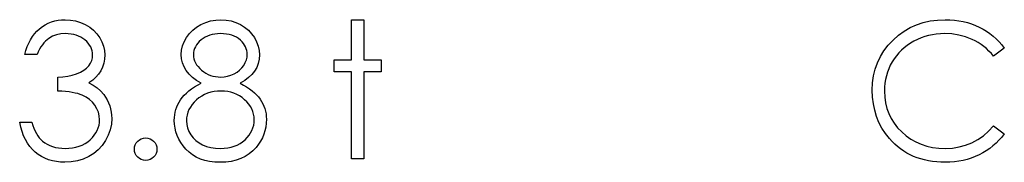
# Model space of a CAD drawing. Header units: inches. Extents: x 1687 to 2505, y -239 to -56.
# Tile 146 of 166: x 1831.646 to 1832.647, y -81.159 to -81.015. Entities that reach past the tile are written whole.
import ezdxf

# ---------------------------------------------------------------- set-up
doc = ezdxf.new("R2010")
doc.units = ezdxf.units.IN
doc.header["$LTSCALE"] = 0.5
doc.header["$MEASUREMENT"] = 0

msp = doc.modelspace()

# ---------------------------------------------------------------- linework, layer by layer
at = {"color": 7, "linetype": 'Continuous'}
for p, q in [((1831.66917, -81.02157), (1831.67213, -81.01972)), ((1831.67213, -81.01972), (1831.67519, -81.01815)), ((1831.67519, -81.01815), (1831.67839, -81.01685)), ((1831.67839, -81.01685), (1831.68173, -81.01585)), ((1831.68173, -81.01585), (1831.68518, -81.01514)), ((1831.68518, -81.01514), (1831.68874, -81.0147)), ((1831.68874, -81.0147), (1831.69244, -81.01456)), ((1831.69244, -81.01456), (1831.69782, -81.01486)), ((1831.69782, -81.01486), (1831.70301, -81.0158)), ((1831.70301, -81.0158), (1831.70801, -81.01735)), ((1831.70801, -81.01735), (1831.71284, -81.0195)), ((1831.71284, -81.0195), (1831.71731, -81.02218)), ((1831.82601, -81.02204), (1831.83046, -81.01939)), ((1831.83046, -81.01939), (1831.83526, -81.01726)), ((1831.83526, -81.01726), (1831.84026, -81.01577)), ((1831.84026, -81.01577), (1831.84542, -81.01486)), ((1831.84542, -81.01486), (1831.8508, -81.01456)), ((1831.8508, -81.01456), (1831.85605, -81.01486)), ((1831.85605, -81.01486), (1831.86107, -81.01577)), ((1831.86107, -81.01577), (1831.8659, -81.01732)), ((1831.8659, -81.01732), (1831.87054, -81.01944)), ((1831.87054, -81.01944), (1831.87484, -81.02209)), ((1831.98355, -81.05519), (1831.98355, -81.01456)), ((1831.98356, -81.01456), (1831.99591, -81.01456)), ((1831.99591, -81.01456), (1831.99591, -81.05519)), ((1832.55149, -81.02264), (1832.55795, -81.01972)), ((1832.55795, -81.01972), (1832.56474, -81.01746)), ((1832.56474, -81.01746), (1832.57186, -81.01585)), ((1832.57186, -81.01585), (1832.57934, -81.01489)), ((1832.57934, -81.01489), (1832.58712, -81.01456)), ((1832.58712, -81.01456), (1832.59187, -81.01467)), ((1832.59187, -81.01467), (1832.59651, -81.01503)), ((1832.59651, -81.01503), (1832.60101, -81.01563)), ((1832.60101, -81.01563), (1832.6054, -81.01646)), ((1832.6054, -81.01646), (1832.60968, -81.01751)), ((1832.60968, -81.01751), (1832.61384, -81.01884)), ((1832.61384, -81.01884), (1832.6179, -81.02038)), ((1832.6179, -81.02038), (1832.62182, -81.02215)), ((1831.65907, -81.0317), (1831.66128, -81.0288)), ((1831.66128, -81.0288), (1831.66371, -81.02612)), ((1831.66371, -81.02612), (1831.66636, -81.02372)), ((1831.66636, -81.02372), (1831.66917, -81.02157)), ((1831.68353, -81.0299), (1831.6795, -81.0314)), ((1831.68791, -81.02899), (1831.68353, -81.0299)), ((1831.69261, -81.02869), (1831.68791, -81.02899)), ((1831.69553, -81.0288), (1831.69261, -81.02869)), ((1831.69835, -81.0291), (1831.69553, -81.0288)), ((1831.70103, -81.0296), (1831.69835, -81.0291)), ((1831.70357, -81.03029), (1831.70103, -81.0296)), ((1831.706, -81.0312), (1831.70357, -81.03029)), ((1831.71731, -81.02218), (1831.72123, -81.02529)), ((1831.72123, -81.02529), (1831.72463, -81.02886)), ((1831.72463, -81.02886), (1831.7275, -81.03283)), ((1831.81575, -81.03266), (1831.81867, -81.02866)), ((1831.81867, -81.02866), (1831.82209, -81.02513)), ((1831.82209, -81.02513), (1831.82601, -81.02204)), ((1831.83932, -81.03026), (1831.83692, -81.03117)), ((1831.84183, -81.02957), (1831.83932, -81.03026)), ((1831.84445, -81.02908), (1831.84183, -81.02957)), ((1831.84721, -81.0288), (1831.84445, -81.02908)), ((1831.85012, -81.02869), (1831.84721, -81.0288)), ((1831.85337, -81.0288), (1831.85011, -81.02869)), ((1831.8564, -81.0291), (1831.85337, -81.0288)), ((1831.85925, -81.02963), (1831.8564, -81.0291)), ((1831.8619, -81.03035), (1831.85925, -81.02963)), ((1831.86435, -81.03128), (1831.8619, -81.03035)), ((1831.87484, -81.02209), (1831.87863, -81.02521)), ((1831.87863, -81.02521), (1831.88194, -81.02875)), ((1831.88194, -81.02875), (1831.88475, -81.03272)), ((1832.53413, -81.03523), (1832.53959, -81.03037)), ((1832.53959, -81.03037), (1832.54536, -81.02618)), ((1832.54536, -81.02618), (1832.55149, -81.02264)), ((1832.57023, -81.03065), (1832.56637, -81.03175)), ((1832.57412, -81.02979), (1832.57023, -81.03065)), ((1832.57813, -81.02919), (1832.57412, -81.02979)), ((1832.58221, -81.0288), (1832.57813, -81.02919)), ((1832.58635, -81.02869), (1832.58221, -81.0288)), ((1832.59386, -81.02905), (1832.58635, -81.02869)), ((1832.60104, -81.03015), (1832.59386, -81.02905)), ((1832.60791, -81.03197), (1832.60104, -81.03015)), ((1832.62182, -81.02215), (1832.6256, -81.02414)), ((1832.6256, -81.02414), (1832.62922, -81.02632)), ((1832.62922, -81.02632), (1832.63267, -81.02869)), ((1832.63267, -81.02869), (1832.63593, -81.03123)), ((1831.65382, -81.04188), (1831.65534, -81.03824)), ((1831.65534, -81.03824), (1831.65711, -81.03485)), ((1831.65711, -81.03485), (1831.65907, -81.0317)), ((1831.66926, -81.04003), (1831.66776, -81.04219)), ((1831.67077, -81.03808), (1831.66926, -81.04003)), ((1831.67237, -81.03636), (1831.67077, -81.03808)), ((1831.67403, -81.03485), (1831.67237, -81.03636)), ((1831.67577, -81.03352), (1831.67403, -81.03485)), ((1831.6795, -81.0314), (1831.67577, -81.03352)), ((1831.70829, -81.03231), (1831.706, -81.0312)), ((1831.71044, -81.0336), (1831.70829, -81.03231)), ((1831.71245, -81.03512), (1831.71044, -81.0336)), ((1831.7143, -81.03675), (1831.71245, -81.03512)), ((1831.7159, -81.03846), (1831.7143, -81.03675)), ((1831.71726, -81.04026), (1831.7159, -81.03846)), ((1831.71836, -81.04211), (1831.71726, -81.04026)), ((1831.7275, -81.03283), (1831.72976, -81.03708)), ((1831.72976, -81.03708), (1831.73139, -81.04142)), ((1831.81174, -81.04119), (1831.81343, -81.03689)), ((1831.81343, -81.03689), (1831.81575, -81.03266)), ((1831.82582, -81.04012), (1831.82472, -81.04197)), ((1831.82715, -81.03835), (1831.82582, -81.04012)), ((1831.82872, -81.03667), (1831.82715, -81.03835)), ((1831.83054, -81.03504), (1831.82872, -81.03667)), ((1831.83256, -81.03355), (1831.83054, -81.03504)), ((1831.83468, -81.03225), (1831.83256, -81.03355)), ((1831.83692, -81.03117), (1831.83468, -81.03225)), ((1831.86662, -81.03244), (1831.86435, -81.03128)), ((1831.86866, -81.0338), (1831.86662, -81.03244)), ((1831.87051, -81.03534), (1831.86866, -81.0338)), ((1831.87217, -81.03703), (1831.87051, -81.03534)), ((1831.8736, -81.03874), (1831.87217, -81.03703)), ((1831.87479, -81.04048), (1831.8736, -81.03874)), ((1831.87578, -81.04227), (1831.87479, -81.04048)), ((1831.88475, -81.03272), (1831.88702, -81.03694)), ((1831.88702, -81.03694), (1831.88862, -81.0413)), ((1832.52488, -81.04616), (1832.52916, -81.04056)), ((1832.52916, -81.04056), (1832.53413, -81.03523)), ((1832.54859, -81.04075), (1832.54553, -81.04313)), ((1832.55185, -81.03854), (1832.54859, -81.04075)), ((1832.55533, -81.0365), (1832.55185, -81.03854)), ((1832.55894, -81.03468), (1832.55533, -81.0365)), ((1832.56261, -81.03308), (1832.55894, -81.03468)), ((1832.56637, -81.03175), (1832.56261, -81.03308)), ((1832.61448, -81.03454), (1832.60791, -81.03197)), ((1832.61763, -81.03609), (1832.61448, -81.03454)), ((1832.62066, -81.0378), (1832.61763, -81.03609)), ((1832.62356, -81.03968), (1832.62066, -81.0378)), ((1832.62638, -81.04172), (1832.62356, -81.03968)), ((1832.63593, -81.03123), (1832.63902, -81.03399)), ((1832.63902, -81.03399), (1832.64194, -81.03692)), ((1832.64194, -81.03692), (1832.64468, -81.04006)), ((1832.64468, -81.04006), (1832.64724, -81.04337)), ((1831.65142, -81.04989), (1831.6525, -81.04575)), ((1831.6638, -81.04989), (1831.65142, -81.04989)), ((1831.6525, -81.04575), (1831.65382, -81.04188)), ((1831.66506, -81.0471), (1831.66379, -81.04989)), ((1831.66638, -81.04453), (1831.66506, -81.0471)), ((1831.66776, -81.04219), (1831.66638, -81.04453)), ((1831.71922, -81.04406), (1831.71836, -81.04211)), ((1831.71982, -81.04605), (1831.71922, -81.04406)), ((1831.72021, -81.04815), (1831.71982, -81.04605)), ((1831.72007, -81.05323), (1831.72032, -81.0503)), ((1831.72032, -81.0503), (1831.72021, -81.04815)), ((1831.73139, -81.04142), (1831.73236, -81.04583)), ((1831.73236, -81.04583), (1831.73269, -81.05036)), ((1831.73269, -81.05036), (1831.73244, -81.05472)), ((1831.81042, -81.04992), (1831.81075, -81.04553)), ((1831.81072, -81.05422), (1831.81042, -81.04992)), ((1831.81075, -81.04553), (1831.81174, -81.04119)), ((1831.82289, -81.04796), (1831.82278, -81.05011)), ((1831.82278, -81.05011), (1831.82292, -81.05226)), ((1831.82328, -81.04589), (1831.82289, -81.04796)), ((1831.82389, -81.0439), (1831.82328, -81.04589)), ((1831.82472, -81.04197), (1831.82389, -81.0439)), ((1831.87656, -81.04412), (1831.87578, -81.04227)), ((1831.87711, -81.04597), (1831.87656, -81.04412)), ((1831.87744, -81.04787), (1831.87711, -81.04597)), ((1831.87733, -81.05262), (1831.87755, -81.04983)), ((1831.87755, -81.04983), (1831.87744, -81.04787)), ((1831.88862, -81.0413), (1831.88958, -81.04575)), ((1831.88958, -81.04575), (1831.88992, -81.0503)), ((1831.88992, -81.0503), (1831.88961, -81.05478)), ((1832.52124, -81.0521), (1832.52488, -81.04616)), ((1832.53998, -81.04837), (1832.53752, -81.05124)), ((1832.54266, -81.04567), (1832.53998, -81.04837)), ((1832.54553, -81.04313), (1832.54266, -81.04567)), ((1832.62905, -81.04395), (1832.62638, -81.04172)), ((1832.63162, -81.04636), (1832.62905, -81.04395)), ((1832.63408, -81.04892), (1832.63162, -81.04636)), ((1832.63642, -81.05166), (1832.63408, -81.04892)), ((1832.64725, -81.04337), (1832.63642, -81.05166)), ((1831.71643, -81.06132), (1831.71814, -81.05872)), ((1831.71814, -81.05872), (1831.71935, -81.05604)), ((1831.71935, -81.05604), (1831.72007, -81.05323)), ((1831.73169, -81.05883), (1831.73042, -81.06272)), ((1831.73244, -81.05472), (1831.73169, -81.05883)), ((1831.81169, -81.05839), (1831.81072, -81.05422)), ((1831.81323, -81.06242), (1831.81169, -81.05839)), ((1831.82292, -81.05226), (1831.82331, -81.05433)), ((1831.82331, -81.05433), (1831.82394, -81.05638)), ((1831.82394, -81.05638), (1831.82488, -81.05836)), ((1831.82488, -81.05836), (1831.82604, -81.0603)), ((1831.82604, -81.0603), (1831.82748, -81.0622)), ((1831.87399, -81.06096), (1831.87553, -81.05817)), ((1831.87553, -81.05817), (1831.87667, -81.05541)), ((1831.87667, -81.05541), (1831.87733, -81.05262)), ((1831.8887, -81.059), (1831.88715, -81.06297)), ((1831.88961, -81.05478), (1831.8887, -81.059)), ((1831.96588, -81.06756), (1831.96588, -81.05519)), ((1831.96588, -81.05519), (1831.98355, -81.05519)), ((1831.99591, -81.05519), (1832.01358, -81.05519)), ((1832.01358, -81.05519), (1832.01358, -81.06756)), ((1832.51596, -81.06482), (1832.51828, -81.05831)), ((1832.51828, -81.05831), (1832.52124, -81.0521)), ((1832.53134, -81.06085), (1832.52976, -81.0643)), ((1832.53319, -81.05751), (1832.53134, -81.06085)), ((1832.53526, -81.05431), (1832.53319, -81.05751)), ((1832.53752, -81.05124), (1832.53526, -81.05431)), ((1831.69959, -81.07103), (1831.70398, -81.0696)), ((1831.70398, -81.0696), (1831.70798, -81.06786)), ((1831.70798, -81.06786), (1831.71138, -81.0659)), ((1831.71138, -81.0659), (1831.71419, -81.06372)), ((1831.71419, -81.06372), (1831.71643, -81.06132)), ((1831.72639, -81.06982), (1831.72363, -81.07302)), ((1831.72866, -81.0664), (1831.72639, -81.06982)), ((1831.73042, -81.06272), (1831.72866, -81.0664)), ((1831.81544, -81.06631), (1831.81323, -81.06242)), ((1831.81828, -81.06998), (1831.81544, -81.06631)), ((1831.82174, -81.07332), (1831.81828, -81.06998)), ((1831.82748, -81.0622), (1831.82916, -81.06402)), ((1831.82916, -81.06402), (1831.83112, -81.06582)), ((1831.83112, -81.06582), (1831.83325, -81.06747)), ((1831.83325, -81.06747), (1831.83548, -81.06891)), ((1831.83548, -81.06891), (1831.83777, -81.07009)), ((1831.83777, -81.07009), (1831.84017, -81.07109)), ((1831.86085, -81.07106), (1831.86408, -81.06968)), ((1831.86408, -81.06968), (1831.86709, -81.06794)), ((1831.86709, -81.06794), (1831.86974, -81.0659)), ((1831.86974, -81.0659), (1831.87203, -81.06358)), ((1831.87203, -81.06358), (1831.87399, -81.06096)), ((1831.88227, -81.07018), (1831.87893, -81.07338)), ((1831.88503, -81.0667), (1831.88227, -81.07018)), ((1831.88715, -81.06297), (1831.88503, -81.0667)), ((1831.98355, -81.06756), (1831.96588, -81.06756)), ((1831.98355, -81.15589), (1831.98355, -81.06756)), ((1832.01358, -81.06756), (1831.99591, -81.06756)), ((1831.99591, -81.06756), (1831.99591, -81.15589)), ((1832.51431, -81.07164), (1832.51596, -81.06482)), ((1832.52841, -81.06783), (1832.52731, -81.0715)), ((1832.52976, -81.0643), (1832.52841, -81.06783)), ((1831.68499, -81.07286), (1831.6901, -81.07266)), ((1831.68499, -81.08699), (1831.68499, -81.07286)), ((1831.6901, -81.07266), (1831.69495, -81.07203)), ((1831.69495, -81.07203), (1831.69959, -81.07103)), ((1831.72038, -81.07597), (1831.71659, -81.07871)), ((1831.71659, -81.07871), (1831.72093, -81.08094)), ((1831.72363, -81.07302), (1831.72038, -81.07597)), ((1831.72093, -81.08094), (1831.72488, -81.08365)), ((1831.82582, -81.07639), (1831.82174, -81.07332)), ((1831.83054, -81.07912), (1831.82582, -81.07639)), ((1831.82706, -81.08097), (1831.83054, -81.07912)), ((1831.84017, -81.07109), (1831.84266, -81.07186)), ((1831.84266, -81.07186), (1831.84523, -81.07241)), ((1831.84523, -81.07241), (1831.84788, -81.07274)), ((1831.84788, -81.07274), (1831.85061, -81.07286)), ((1831.85061, -81.07286), (1831.85411, -81.07266)), ((1831.85411, -81.07266), (1831.85754, -81.07205)), ((1831.85754, -81.07205), (1831.86085, -81.07106)), ((1831.87493, -81.07639), (1831.87034, -81.07912)), ((1831.87036, -81.07912), (1831.87371, -81.08092)), ((1831.87371, -81.08092), (1831.87683, -81.08276)), ((1831.87893, -81.07338), (1831.87493, -81.07639)), ((1832.51298, -81.08619), (1832.51331, -81.07876)), ((1832.51331, -81.07876), (1832.51431, -81.07164)), ((1832.52585, -81.07909), (1832.52546, -81.08307)), ((1832.52645, -81.07526), (1832.52585, -81.07909)), ((1832.52731, -81.0715), (1832.52645, -81.07526)), ((1831.68905, -81.08724), (1831.68499, -81.08699)), ((1831.69286, -81.08757), (1831.68905, -81.08724)), ((1831.69636, -81.08798), (1831.69286, -81.08757)), ((1831.69959, -81.08848), (1831.69636, -81.08798)), ((1831.70257, -81.08906), (1831.69959, -81.08848)), ((1831.70525, -81.08969), (1831.70257, -81.08906)), ((1831.70768, -81.09044), (1831.70525, -81.08969)), ((1831.7098, -81.09127), (1831.70768, -81.09044)), ((1831.72488, -81.08365), (1831.72841, -81.08682)), ((1831.72841, -81.08682), (1831.73153, -81.09047)), ((1831.73153, -81.09047), (1831.73346, -81.09323)), ((1831.81345, -81.09127), (1831.81569, -81.08909)), ((1831.81569, -81.08909), (1831.81817, -81.08696)), ((1831.81817, -81.08696), (1831.82088, -81.08489)), ((1831.82088, -81.08489), (1831.82386, -81.0829)), ((1831.82386, -81.0829), (1831.82706, -81.08097)), ((1831.8341, -81.09055), (1831.83118, -81.09212)), ((1831.83717, -81.08925), (1831.8341, -81.09055)), ((1831.84037, -81.08826), (1831.83717, -81.08925)), ((1831.84374, -81.08757), (1831.84037, -81.08826)), ((1831.84724, -81.08713), (1831.84374, -81.08757)), ((1831.85093, -81.08699), (1831.84724, -81.08713)), ((1831.85433, -81.08713), (1831.85091, -81.08699)), ((1831.85762, -81.08754), (1831.85433, -81.08713)), ((1831.86079, -81.08823), (1831.85762, -81.08754)), ((1831.86383, -81.0892), (1831.86079, -81.08823)), ((1831.86676, -81.09044), (1831.86383, -81.0892)), ((1831.86954, -81.09196), (1831.86676, -81.09044)), ((1831.87683, -81.08276), (1831.8797, -81.0847)), ((1831.8797, -81.0847), (1831.88235, -81.08666)), ((1831.88235, -81.08666), (1831.88478, -81.0887)), ((1831.88478, -81.0887), (1831.88696, -81.09082)), ((1831.88696, -81.09082), (1831.88889, -81.09298)), ((1832.51326, -81.09325), (1832.51298, -81.08619)), ((1832.52546, -81.08307), (1832.52535, -81.08713)), ((1832.52535, -81.08713), (1832.52562, -81.09323)), ((1831.71361, -81.0932), (1831.7098, -81.09127)), ((1831.71704, -81.09554), (1831.71361, -81.0932)), ((1831.72002, -81.09833), (1831.71704, -81.09554)), ((1831.72261, -81.10153), (1831.72002, -81.09833)), ((1831.73346, -81.09323), (1831.73512, -81.0961)), ((1831.73512, -81.0961), (1831.73655, -81.09902)), ((1831.73655, -81.09902), (1831.73771, -81.10206)), ((1831.80586, -81.10316), (1831.80697, -81.10065)), ((1831.80697, -81.10065), (1831.80826, -81.09819)), ((1831.80826, -81.09819), (1831.80976, -81.09582)), ((1831.80976, -81.09582), (1831.81149, -81.0935)), ((1831.81149, -81.0935), (1831.81345, -81.09127)), ((1831.8214, -81.10082), (1831.81967, -81.10333)), ((1831.82345, -81.09842), (1831.8214, -81.10082)), ((1831.82582, -81.0961), (1831.82345, -81.09842)), ((1831.82842, -81.09397), (1831.82582, -81.0961)), ((1831.83118, -81.09212), (1831.82842, -81.09397)), ((1831.87219, -81.09375), (1831.86954, -81.09196)), ((1831.87473, -81.09582), (1831.87219, -81.09375)), ((1831.87705, -81.09806), (1831.87473, -81.09582)), ((1831.87907, -81.10038), (1831.87705, -81.09806)), ((1831.88075, -81.10278), (1831.87907, -81.10038)), ((1831.88889, -81.09298), (1831.89061, -81.09521)), ((1831.89061, -81.09521), (1831.8921, -81.0975)), ((1831.8921, -81.0975), (1831.89339, -81.09988)), ((1831.89339, -81.09988), (1831.8945, -81.10234)), ((1832.51409, -81.10004), (1832.51326, -81.09325)), ((1832.51544, -81.10659), (1832.51409, -81.10004)), ((1832.52562, -81.09323), (1832.52645, -81.09905)), ((1832.52645, -81.09905), (1832.52781, -81.10463)), ((1831.72471, -81.10499), (1831.72261, -81.10153)), ((1831.7262, -81.10857), (1831.72471, -81.10499)), ((1831.72708, -81.1123), (1831.7262, -81.10857)), ((1831.73771, -81.10206), (1831.73859, -81.10515)), ((1831.73859, -81.10515), (1831.73923, -81.10833)), ((1831.73923, -81.10833), (1831.73962, -81.11161)), ((1831.80377, -81.11117), (1831.80426, -81.10844)), ((1831.80426, -81.10844), (1831.80495, -81.10576)), ((1831.80495, -81.10576), (1831.80586, -81.10316)), ((1831.81713, -81.10863), (1831.81635, -81.11142)), ((1831.81826, -81.10592), (1831.81713, -81.10863)), ((1831.81967, -81.10333), (1831.81826, -81.10592)), ((1831.88216, -81.10526), (1831.88075, -81.10278)), ((1831.88324, -81.10783), (1831.88216, -81.10526)), ((1831.88401, -81.11048), (1831.88324, -81.10783)), ((1831.88445, -81.11318), (1831.88401, -81.11048)), ((1831.8945, -81.10234), (1831.89538, -81.10485)), ((1831.89538, -81.10485), (1831.8961, -81.10747)), ((1831.8961, -81.10747), (1831.8966, -81.11015)), ((1831.8966, -81.11015), (1831.89687, -81.11291)), ((1832.51734, -81.11285), (1832.51544, -81.10659)), ((1832.52781, -81.10463), (1832.52974, -81.10993)), ((1832.52974, -81.10993), (1832.53219, -81.11501)), ((1831.64717, -81.12365), (1831.64612, -81.11879)), ((1831.64612, -81.11879), (1831.65849, -81.11879)), ((1831.65849, -81.11879), (1831.65948, -81.12196)), ((1831.72678, -81.1218), (1831.72725, -81.11901)), ((1831.72739, -81.11614), (1831.72708, -81.1123)), ((1831.72725, -81.11901), (1831.72739, -81.11614)), ((1831.73937, -81.12072), (1831.73818, -81.12635)), ((1831.73975, -81.11495), (1831.73937, -81.12072)), ((1831.73962, -81.11161), (1831.73975, -81.11495)), ((1831.80335, -81.11688), (1831.80346, -81.11398)), ((1831.80354, -81.12083), (1831.80335, -81.11688)), ((1831.80346, -81.11398), (1831.80377, -81.11117)), ((1831.8041, -81.12469), (1831.80354, -81.12083)), ((1831.81588, -81.11432), (1831.81572, -81.1173)), ((1831.81572, -81.1173), (1831.81599, -81.121)), ((1831.81635, -81.11142), (1831.81588, -81.11432)), ((1831.81599, -81.121), (1831.81679, -81.12456)), ((1831.88404, -81.12169), (1831.88448, -81.1189)), ((1831.88462, -81.116), (1831.88445, -81.11318)), ((1831.88448, -81.1189), (1831.88462, -81.116)), ((1831.89682, -81.11973), (1831.89632, -81.12359)), ((1831.89698, -81.11575), (1831.89682, -81.11973)), ((1831.89687, -81.11291), (1831.89698, -81.11575)), ((1832.5198, -81.11887), (1832.51734, -81.11285)), ((1832.52281, -81.12461), (1832.5198, -81.11887)), ((1832.53219, -81.11501), (1832.53523, -81.11981)), ((1832.53523, -81.11981), (1832.53879, -81.12436)), ((1831.6485, -81.12817), (1831.64717, -81.12365)), ((1831.65007, -81.13242), (1831.6485, -81.12817)), ((1831.65948, -81.12196), (1831.66056, -81.12491)), ((1831.66056, -81.12491), (1831.66177, -81.12765)), ((1831.66177, -81.12765), (1831.66307, -81.13013)), ((1831.66307, -81.13013), (1831.66445, -81.1324)), ((1831.72198, -81.13201), (1831.72363, -81.12961)), ((1831.72363, -81.12961), (1831.72499, -81.1271)), ((1831.72499, -81.1271), (1831.72603, -81.1245)), ((1831.72603, -81.1245), (1831.72678, -81.1218)), ((1831.73818, -81.12635), (1831.73622, -81.13187)), ((1831.80501, -81.12848), (1831.8041, -81.12469)), ((1831.80631, -81.13217), (1831.80501, -81.12848)), ((1831.81679, -81.12456), (1831.81815, -81.12806)), ((1831.81815, -81.12806), (1831.82002, -81.13143)), ((1831.87934, -81.13193), (1831.88097, -81.1295)), ((1831.88097, -81.1295), (1831.88227, -81.12699)), ((1831.88227, -81.12699), (1831.88329, -81.12439)), ((1831.88329, -81.12439), (1831.88404, -81.12169)), ((1831.89439, -81.13096), (1831.8929, -81.13449)), ((1831.89552, -81.12734), (1831.89439, -81.13096)), ((1831.89632, -81.12359), (1831.89552, -81.12734)), ((1832.52637, -81.1301), (1832.52281, -81.12461)), ((1832.53045, -81.13532), (1832.52637, -81.1301)), ((1832.53879, -81.12436), (1832.5429, -81.12864)), ((1832.5429, -81.12864), (1832.54743, -81.13253)), ((1832.62593, -81.13237), (1832.63132, -81.1277)), ((1832.63132, -81.1277), (1832.63642, -81.12232)), ((1832.63642, -81.12232), (1832.64724, -81.13052)), ((1832.64724, -81.13052), (1832.64459, -81.13386)), ((1831.65192, -81.13634), (1831.65007, -81.13242)), ((1831.65402, -81.13999), (1831.65192, -81.13634)), ((1831.65639, -81.14333), (1831.65402, -81.13999)), ((1831.66445, -81.1324), (1831.66597, -81.13444)), ((1831.66597, -81.13444), (1831.66757, -81.13626)), ((1831.66757, -81.13626), (1831.66928, -81.13783)), ((1831.66928, -81.13783), (1831.67163, -81.13957)), ((1831.67163, -81.13957), (1831.67411, -81.14109)), ((1831.70967, -81.14189), (1831.71256, -81.14037)), ((1831.71256, -81.14037), (1831.71524, -81.13861)), ((1831.71524, -81.13861), (1831.71775, -81.13656)), ((1831.71775, -81.13656), (1831.72002, -81.13433)), ((1831.72002, -81.13433), (1831.72198, -81.13201)), ((1831.73346, -81.13723), (1831.73004, -81.14222)), ((1831.73622, -81.13187), (1831.73346, -81.13723)), ((1831.80799, -81.13579), (1831.80631, -81.13217)), ((1831.81, -81.13932), (1831.80799, -81.13579)), ((1831.81241, -81.14277), (1831.81, -81.13932)), ((1831.82002, -81.13143), (1831.8224, -81.13458)), ((1831.8224, -81.13458), (1831.82521, -81.13731)), ((1831.82521, -81.13731), (1831.82844, -81.13971)), ((1831.82844, -81.13971), (1831.83211, -81.1417)), ((1831.86734, -81.14186), (1831.87018, -81.14034)), ((1831.87018, -81.14034), (1831.87283, -81.13858)), ((1831.87283, -81.13858), (1831.87526, -81.13651)), ((1831.87526, -81.13651), (1831.87744, -81.13427)), ((1831.87744, -81.13427), (1831.87934, -81.13193)), ((1831.8911, -81.13786), (1831.889, -81.14115)), ((1831.8929, -81.13449), (1831.8911, -81.13786)), ((1832.5331, -81.13825), (1832.53045, -81.13532)), ((1832.53589, -81.14098), (1832.5331, -81.13825)), ((1832.53879, -81.14352), (1832.53589, -81.14098)), ((1832.54743, -81.13253), (1832.55226, -81.13593)), ((1832.55226, -81.13593), (1832.55737, -81.13877)), ((1832.55737, -81.13877), (1832.56275, -81.14112)), ((1832.60791, -81.14206), (1832.61423, -81.13954)), ((1832.61423, -81.13954), (1832.62022, -81.13631)), ((1832.62022, -81.13631), (1832.62593, -81.13237)), ((1832.63883, -81.13999), (1832.63571, -81.14275)), ((1832.64178, -81.13703), (1832.63883, -81.13999)), ((1832.64459, -81.13386), (1832.64178, -81.13703)), ((1831.65901, -81.14636), (1831.65639, -81.14333)), ((1831.66191, -81.1491), (1831.65901, -81.14636)), ((1831.66503, -81.15152), (1831.66191, -81.1491)), ((1831.67411, -81.14109), (1831.67676, -81.14239)), ((1831.67676, -81.14239), (1831.67955, -81.14341)), ((1831.67955, -81.14341), (1831.6825, -81.14424)), ((1831.6825, -81.14424), (1831.68562, -81.14482)), ((1831.68562, -81.14482), (1831.68888, -81.14518)), ((1831.68888, -81.14518), (1831.6923, -81.14529)), ((1831.6923, -81.14529), (1831.69617, -81.14515)), ((1831.69617, -81.14515), (1831.69984, -81.14473)), ((1831.69984, -81.14473), (1831.70332, -81.14407)), ((1831.70332, -81.14407), (1831.7066, -81.14311)), ((1831.7066, -81.14311), (1831.70967, -81.14189)), ((1831.72148, -81.15042), (1831.71635, -81.15362)), ((1831.72606, -81.14661), (1831.72148, -81.15042)), ((1831.73004, -81.14222), (1831.72606, -81.14661)), ((1831.81519, -81.14614), (1831.81241, -81.14277)), ((1831.81834, -81.14926), (1831.81519, -81.14614)), ((1831.82182, -81.15194), (1831.81834, -81.14926)), ((1831.83211, -81.1417), (1831.83617, -81.14327)), ((1831.83617, -81.14327), (1831.84051, -81.14438)), ((1831.84051, -81.14438), (1831.84517, -81.14507)), ((1831.84517, -81.14507), (1831.85011, -81.14529)), ((1831.85011, -81.14529), (1831.85398, -81.14515)), ((1831.85398, -81.14515), (1831.85762, -81.14473)), ((1831.85762, -81.14473), (1831.86107, -81.14404)), ((1831.86107, -81.14404), (1831.8643, -81.14308)), ((1831.8643, -81.14308), (1831.86734, -81.14186)), ((1831.87948, -81.15092), (1831.87542, -81.15351)), ((1831.88318, -81.14783), (1831.87948, -81.15092)), ((1831.88655, -81.14429), (1831.88318, -81.14783)), ((1831.889, -81.14115), (1831.88655, -81.14429)), ((1832.5418, -81.14587), (1832.53879, -81.14352)), ((1832.54495, -81.14802), (1832.5418, -81.14587)), ((1832.5482, -81.15001), (1832.54495, -81.14802)), ((1832.55157, -81.1518), (1832.5482, -81.15001)), ((1832.56275, -81.14112), (1832.56844, -81.14294)), ((1832.56844, -81.14294), (1832.5744, -81.14424)), ((1832.5744, -81.14424), (1832.58067, -81.14504)), ((1832.58067, -81.14504), (1832.58721, -81.14529)), ((1832.58721, -81.14529), (1832.59441, -81.14493)), ((1832.59441, -81.14493), (1832.60131, -81.14385)), ((1832.60131, -81.14385), (1832.60791, -81.14206)), ((1832.62535, -81.1499), (1832.6216, -81.15188)), ((1832.62897, -81.14772), (1832.62535, -81.1499)), ((1832.63242, -81.14534), (1832.62897, -81.14772)), ((1832.63571, -81.14275), (1832.63242, -81.14534)), ((1831.66834, -81.15362), (1831.66503, -81.15152)), ((1831.67182, -81.15539), (1831.66834, -81.15362)), ((1831.67549, -81.15682), (1831.67182, -81.15539)), ((1831.67936, -81.15796), (1831.67549, -81.15682)), ((1831.68342, -81.15878), (1831.67936, -81.15796)), ((1831.68767, -81.15925), (1831.68342, -81.15878)), ((1831.69208, -81.15942), (1831.68767, -81.15925)), ((1831.69862, -81.15906), (1831.69208, -81.15942)), ((1831.70486, -81.15796), (1831.69862, -81.15906)), ((1831.71077, -81.15616), (1831.70486, -81.15796)), ((1831.71635, -81.15362), (1831.71077, -81.15616)), ((1831.82563, -81.15423), (1831.82182, -81.15194)), ((1831.82982, -81.15611), (1831.82563, -81.15423)), ((1831.83432, -81.15754), (1831.82982, -81.15611)), ((1831.83921, -81.15859), (1831.83432, -81.15754)), ((1831.84443, -81.1592), (1831.83921, -81.15859)), ((1831.84997, -81.15942), (1831.84443, -81.1592)), ((1831.85574, -81.15917), (1831.84997, -81.15942)), ((1831.86118, -81.15848), (1831.85574, -81.15917)), ((1831.86626, -81.15729), (1831.86118, -81.15848)), ((1831.87101, -81.15564), (1831.86626, -81.15729)), ((1831.87542, -81.15351), (1831.87101, -81.15564)), ((1831.99591, -81.15589), (1831.98355, -81.15589)), ((1832.55508, -81.1534), (1832.55157, -81.1518)), ((1832.55869, -81.15481), (1832.55508, -81.1534)), ((1832.56242, -81.15602), (1832.55869, -81.15481)), ((1832.56626, -81.15707), (1832.56242, -81.15602)), ((1832.57023, -81.1579), (1832.56626, -81.15707)), ((1832.57432, -81.15856), (1832.57023, -81.1579)), ((1832.57851, -81.15903), (1832.57432, -81.15856)), ((1832.58285, -81.15934), (1832.57851, -81.15903)), ((1832.58729, -81.15942), (1832.58285, -81.15934)), ((1832.59198, -81.15931), (1832.58729, -81.15942)), ((1832.59654, -81.15895), (1832.59198, -81.15931)), ((1832.60101, -81.15837), (1832.59654, -81.15895)), ((1832.60534, -81.15754), (1832.60101, -81.15837)), ((1832.60959, -81.15647), (1832.60534, -81.15754)), ((1832.61371, -81.15517), (1832.60959, -81.15647)), ((1832.61771, -81.15365), (1832.61371, -81.15517)), ((1832.6216, -81.15188), (1832.61771, -81.15365))]:
    msp.add_line(p, q, dxfattribs=at)
msp.add_arc((1831.7742, -81.14617), 0.01148, 90.00087, 89.99913, dxfattribs=at)

doc.saveas('drawing.dxf')
